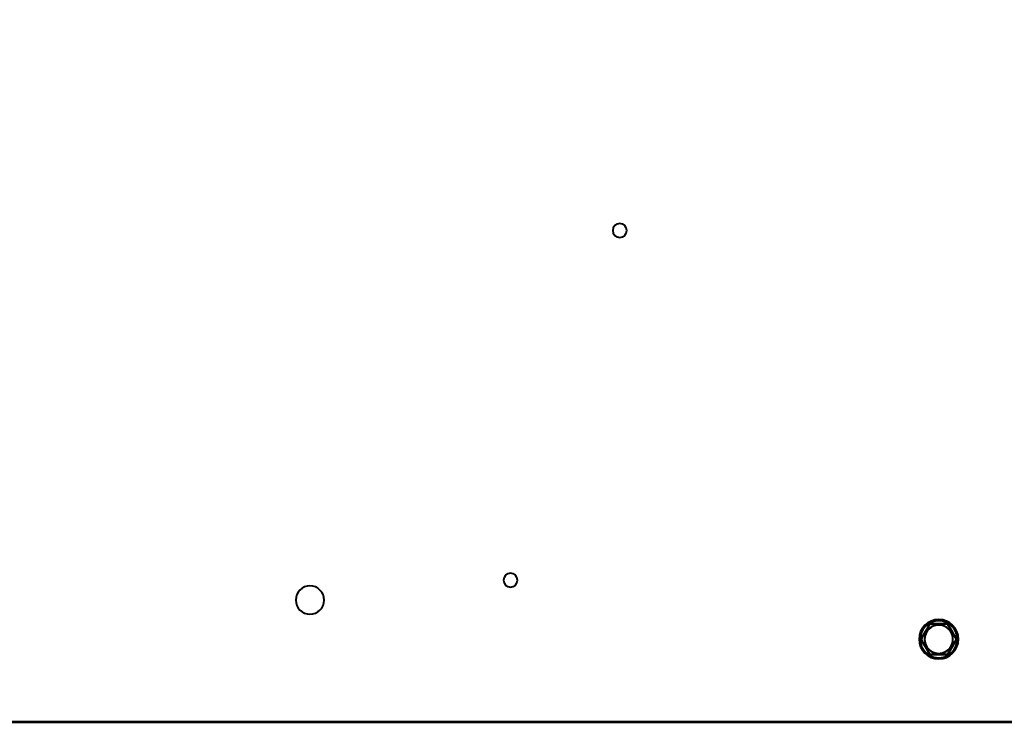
# Model space of a CAD drawing. Header units: millimetres. Extents: x -747 to 747, y -1110 to 610.
# Tile 37 of 93: x -400 to -175, y -332 to -171. Entities that reach past the tile are written whole.
import ezdxf

# ---------------------------------------------------------------- set-up
doc = ezdxf.new("R2010")
doc.units = ezdxf.units.MM
doc.layers.add('G-IMPT', color=8, linetype='Continuous', lineweight=40)

# ---------------------------------------------------------------- blocks, each defined once
blk = doc.blocks.new('NEXA 1000 CALQUES_dwg-755156-Niveau de réf_')
at = {"layer": 'G-IMPT'}
for p, q in [((-376.5, -331), (-367.5, -331)), ((-376.5, -331), (-367.5, -331)), ((-376.5, -331), (-367.5, -331)), ((-376.5, -331), (-367.5, -331)), ((-375.25, -331), (-368.75, -331)), ((-375.25, -331), (-368.75, -331))]:
    blk.add_line(p, q, dxfattribs=at)
at = {"layer": 'G-IMPT', "flags": 128}
for points in [[(-194.04, -312), (-193.54, -311.13), (-193.03, -310.25), (-192.53, -309.38), (-192.02, -308.5)], [(-192.02, -308.5), (-192.53, -309.38), (-193.03, -310.25), (-193.54, -311.13), (-194.04, -312)], [(-194.04, -312), (-193.54, -311.13), (-193.03, -310.25), (-192.53, -309.38), (-192.02, -308.5)], [(-192.02, -308.5), (-192.53, -309.38), (-193.03, -310.25), (-193.54, -311.13), (-194.04, -312)], [(-192.02, -308.5), (-191.01, -308.5), (-190, -308.5), (-188.99, -308.5), (-187.98, -308.5)], [(-187.98, -308.5), (-188.99, -308.5), (-190, -308.5), (-191.01, -308.5), (-192.02, -308.5)], [(-192.02, -308.5), (-191.01, -308.5), (-190, -308.5), (-188.99, -308.5), (-187.98, -308.5)], [(-187.98, -308.5), (-188.99, -308.5), (-190, -308.5), (-191.01, -308.5), (-192.02, -308.5)], [(-187.98, -308.5), (-187.47, -309.38), (-186.97, -310.25), (-186.46, -311.13), (-185.96, -312)], [(-185.96, -312), (-186.46, -311.13), (-186.97, -310.25), (-187.47, -309.38), (-187.98, -308.5)], [(-187.98, -308.5), (-187.47, -309.38), (-186.97, -310.25), (-186.46, -311.13), (-185.96, -312)], [(-185.96, -312), (-186.46, -311.13), (-186.97, -310.25), (-187.47, -309.38), (-187.98, -308.5)], [(-192.02, -315.5), (-192.53, -314.63), (-193.03, -313.75), (-193.54, -312.88), (-194.04, -312)], [(-194.04, -312), (-193.54, -312.88), (-193.03, -313.75), (-192.53, -314.63), (-192.02, -315.5)], [(-192.02, -315.5), (-192.53, -314.63), (-193.03, -313.75), (-193.54, -312.88), (-194.04, -312)], [(-194.04, -312), (-193.54, -312.88), (-193.03, -313.75), (-192.53, -314.63), (-192.02, -315.5)], [(-185.96, -312), (-186.46, -312.88), (-186.97, -313.75), (-187.47, -314.63), (-187.98, -315.5)], [(-187.98, -315.5), (-187.47, -314.63), (-186.97, -313.75), (-186.46, -312.88), (-185.96, -312)], [(-185.96, -312), (-186.46, -312.88), (-186.97, -313.75), (-187.47, -314.63), (-187.98, -315.5)], [(-187.98, -315.5), (-187.47, -314.63), (-186.97, -313.75), (-186.46, -312.88), (-185.96, -312)], [(-187.98, -315.5), (-188.99, -315.5), (-190, -315.5), (-191.01, -315.5), (-192.02, -315.5)], [(-192.02, -315.5), (-191.01, -315.5), (-190, -315.5), (-188.99, -315.5), (-187.98, -315.5)], [(-187.98, -315.5), (-188.99, -315.5), (-190, -315.5), (-191.01, -315.5), (-192.02, -315.5)], [(-192.02, -315.5), (-191.01, -315.5), (-190, -315.5), (-188.99, -315.5), (-187.98, -315.5)], [(584, -331), (292, -331), (0, -331), (-292, -331), (-584, -331)], [(-584, -331), (-292, -331), (0, -331), (292, -331), (584, -331)], [(-583.9, -331), (-291.95, -331), (0, -331), (291.95, -331), (583.9, -331)], [(583.9, -331), (291.95, -331), (0, -331), (-291.95, -331), (-583.9, -331)], [(552, -330.9), (276, -330.9), (0, -330.9), (-276, -330.9), (-552, -330.9)], [(-552, -330.9), (-276, -330.9), (0, -330.9), (276, -330.9), (552, -330.9)], [(-549, -331), (-274.5, -331), (0, -331), (274.5, -331), (549, -331)], [(549, -331), (274.5, -331), (0, -331), (-274.5, -331), (-549, -331)], [(548.9, -330.9), (274.45, -330.9), (0, -330.9), (-274.45, -330.9), (-548.9, -330.9)], [(-548.9, -330.9), (-274.45, -330.9), (0, -330.9), (274.45, -330.9), (548.9, -330.9)], [(548.9, -331), (274.45, -331), (0, -331), (-274.45, -331), (-548.9, -331)], [(-374.02, -331), (-374.53, -331), (-375.03, -331), (-375.54, -331), (-376.04, -331)], [(-376.04, -331), (-375.54, -331), (-375.03, -331), (-374.53, -331), (-374.02, -331)], [(-374.02, -331), (-374.53, -331), (-375.03, -331), (-375.54, -331), (-376.04, -331)], [(-376.04, -331), (-375.54, -331), (-375.03, -331), (-374.53, -331), (-374.02, -331)], [(-369.98, -331), (-370.99, -331), (-372, -331), (-373.01, -331), (-374.02, -331)], [(-374.02, -331), (-373.01, -331), (-372, -331), (-370.99, -331), (-369.98, -331)], [(-369.98, -331), (-370.99, -331), (-372, -331), (-373.01, -331), (-374.02, -331)], [(-374.02, -331), (-373.01, -331), (-372, -331), (-370.99, -331), (-369.98, -331)], [(-367.96, -331), (-368.46, -331), (-368.97, -331), (-369.47, -331), (-369.98, -331)], [(-369.98, -331), (-369.47, -331), (-368.97, -331), (-368.46, -331), (-367.96, -331)], [(-369.98, -331), (-369.47, -331), (-368.97, -331), (-368.46, -331), (-367.96, -331)], [(-367.96, -331), (-368.46, -331), (-368.97, -331), (-369.47, -331), (-369.98, -331)]]:
    blk.add_lwpolyline(points, dxfattribs=at)
at = {"layer": 'G-IMPT'}
for centre, radius, start, end in [((-263, -218.5), 1.6, 0, 180), ((-263, -218.5), 1.6, 90, 180), ((-263, -218.5), 1.6, 90, 180), ((-263, -218.5), 1.6, 360, 180), ((-263, -218.5), 1.6, 180, 360), ((-263, -218.5), 1.6, 180, 270), ((-263, -218.5), 1.6, 180, 270), ((-263, -218.5), 1.6, 180, 0), ((-263, -218.5), 1.6, 270, 90), ((-263, -218.5), 1.6, 270, 90), ((-288, -298.5), 1.6, 360, 180), ((-288, -298.5), 1.6, 90, 180), ((-288, -298.5), 1.6, 90, 270), ((-288, -298.5), 1.6, 0, 180), ((-288, -298.5), 1.6, 0, 90), ((-288, -298.5), 1.6, 270, 90), ((-288, -298.5), 1.6, 180, 0), ((-288, -298.5), 1.6, 180, 270), ((-288, -298.5), 1.6, 180, 360), ((-288, -298.5), 1.6, 270, 0), ((-333.9, -303.04), 3.25, 360, 180), ((-333.9, -303.04), 3.25, 90, 180), ((-333.9, -303.04), 3.25, 90, 270), ((-333.9, -303.04), 3.25, 360, 180), ((-333.9, -303.04), 3.25, 0, 90), ((-333.9, -303.04), 3.25, 270, 90), ((-333.9, -303.04), 3.25, 180, 360), ((-333.9, -303.04), 3.25, 180, 270), ((-333.9, -303.04), 3.25, 180, 360), ((-333.9, -303.04), 3.25, 270, 0), ((-190, -312), 4.5, 360, 180), ((-190, -312), 4.5, 90, 180), ((-190, -312), 4.5, 90, 270), ((-190, -312), 4.5, 360, 180), ((-190, -312), 4.25, 360, 180), ((-190, -312), 4.25, 360, 180), ((-190, -312), 4.25, 360, 180), ((-190, -312), 4.25, 360, 180), ((-190, -312), 4.25, 360, 180), ((-190, -312), 4.25, 120, 300), ((-190, -312), 4.25, 120, 180), ((-190, -312), 4.25, 120, 300), ((-190, -312), 4.25, 300, 120), ((-190, -312), 4.25, 300, 120), ((-190, -312), 4.25, 300, 120), ((-190, -312), 4.5, 360, 90), ((-190, -312), 4.5, 270, 90), ((-190, -312), 3.25, 0, 180), ((-190, -312), 3.25, 360, 180), ((-190, -312), 3.25, 0, 180), ((-190, -312), 3.25, 360, 180), ((-190, -312), 3.25, 360, 180), ((-190, -312), 3.25, 120, 300), ((-190, -312), 3.25, 120, 300), ((-190, -312), 3.25, 120, 180), ((-190, -312), 3.25, 300, 120), ((-190, -312), 3.25, 300, 120), ((-190, -312), 3.25, 300, 120), ((-190, -312), 4.5, 180, 360), ((-190, -312), 4.5, 180, 270), ((-190, -312), 4.5, 180, 360), ((-190, -312), 4.25, 180, 360), ((-190, -312), 4.25, 180, 360), ((-190, -312), 4.25, 180, 360), ((-190, -312), 4.25, 180, 360), ((-190, -312), 4.25, 180, 360), ((-190, -312), 4.25, 180, 300), ((-190, -312), 3.25, 180, 0), ((-190, -312), 3.25, 180, 0), ((-190, -312), 3.25, 180, 360), ((-190, -312), 3.25, 180, 360), ((-190, -312), 3.25, 180, 300), ((-190, -312), 3.25, 180, 360), ((-190, -312), 4.5, 270, 0)]:
    blk.add_arc(centre, radius, start, end, dxfattribs=at)

msp = doc.modelspace()

# ---------------------------------------------------------------- linework, layer by layer
at = {"color": 94, "lineweight": 30}
msp.add_circle((0, 0.5), 609.6, dxfattribs=at)

# ---------------------------------------------------------------- block references
at = {"layer": 'G-IMPT'}
msp.add_blockref('NEXA 1000 CALQUES_dwg-755156-Niveau de réf_', (0, -1), dxfattribs=at)

doc.saveas('drawing.dxf')
